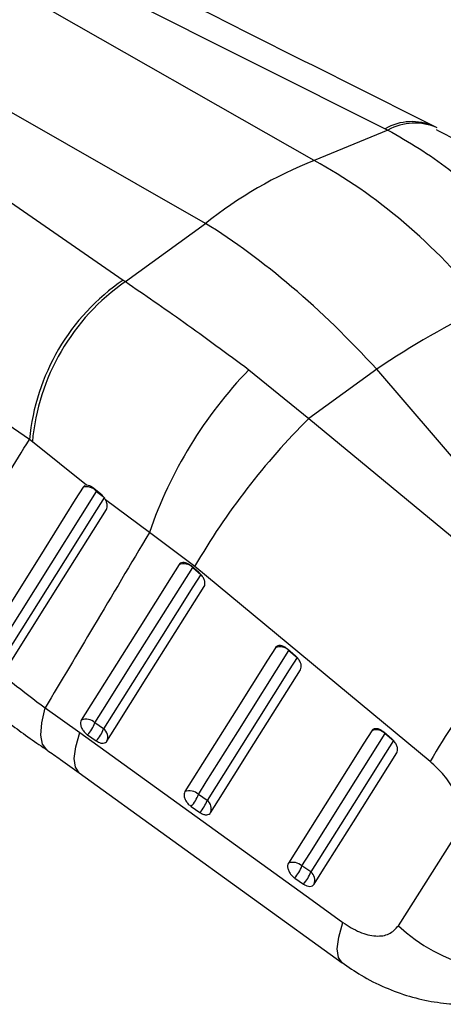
# Model space of a CAD drawing. Extents: x 35 to 288, y 10 to 210.
# Tile 3 of 37: x 131 to 147, y 10 to 48. Entities that reach past the tile are written whole.
import ezdxf

# ---------------------------------------------------------------- set-up
doc = ezdxf.new("R2010")
doc.units = 0
doc.header["$LTSCALE"] = 0.75
doc.layers.get('0').update_dxf_attribs({"linetype": 'CONTINUOUS'})

msp = doc.modelspace()

# ---------------------------------------------------------------- linework, layer by layer
at = {"color": 7, "linetype": 'CONTINUOUS'}
for p, q in [((116.2776, 58.3868), (145.0846, 43.9519)), ((142.342, 42.7161), (115.3118, 58.1561)), ((138.141, 40.2909), (111.1108, 55.7309)), ((110.4211, 55.0059), (134.9534, 38.1033)), ((145.189, 43.8994), (142.342, 42.7161)), ((145.0846, 43.9519), (145.189, 43.8994)), ((147.0875, 43.9853), (146.9623, 44.0488)), ((135.0428, 38.0421), (138.141, 40.2909)), ((134.9534, 38.1033), (135.0428, 38.0421)), ((139.8142, 34.6399), (142.1308, 32.7567)), ((144.754, 34.6607), (142.1308, 32.7567)), ((152.422, 25.7331), (144.754, 34.6607)), ((131.331, 31.9451), (129.2606, 33.3642)), ((142.1308, 32.7567), (151.2315, 25.2288)), ((131.4436, 31.8525), (131.331, 31.9451)), ((133.534, 30.18), (131.4436, 31.8525)), ((133.466, 30.1617), (133.4047, 30.1043)), ((133.534, 30.18), (133.4988, 30.1705)), ((134.0769, 29.8514), (133.7627, 30.0933)), ((135.9692, 28.3488), (134.2763, 29.607)), ((137.7182, 27.0356), (135.9692, 28.3488)), ((137.8981, 26.789), (137.5842, 27.0595)), ((146.818, 19.5074), (137.7182, 27.0356)), ((137.6411, 27.0039), (137.955, 26.7333)), ((141.6214, 23.5798), (141.3075, 23.8503)), ((141.3645, 23.7947), (141.6784, 23.5241)), ((131.9395, 21.5748), (133.2831, 20.6276)), ((134.198, 20.7668), (133.8605, 20.9999)), ((145.3446, 20.3705), (145.0307, 20.641)), ((145.0877, 20.5854), (145.4016, 20.3149)), ((133.5793, 20.5335), (133.9168, 20.3004)), ((133.252, 19.0733), (143.4187, 11.7297)), ((138.2011, 18.0015), (137.8637, 18.2346)), ((137.5825, 17.7682), (137.9199, 17.5351)), ((145.5933, 13.1587), (147.8886, 16.7738)), ((142.2043, 15.2363), (141.8669, 15.4694)), ((141.5857, 15.0029), (141.9232, 14.7698))]:
    msp.add_line(p, q, dxfattribs=at)
at = {"color": 8, "linetype": 'CONTINUOUS'}
for q in [(133.9299, 29.972), (134.1858, 29.7428)]:
    msp.add_line((133.9246, 29.9416), q, dxfattribs=at)
at = {"color": 7, "linetype": 'CONTINUOUS', "flags": 128}
for points in [[(133.4047, 30.1043), (133.1044, 29.6255), (131.8948, 27.6973), (129.5287, 23.9247)], [(130.0481, 23.7585), (130.3504, 24.2407), (131.5598, 26.1699), (133.9246, 29.9416)], [(134.2284, 29.7104), (133.9258, 29.2279), (132.7154, 27.2982), (130.347, 23.5217)], [(130.4205, 23.0513), (130.7187, 23.5262), (131.93, 25.4556), (134.3062, 29.2398)], [(137.1151, 27.1105), (136.8111, 26.6278), (135.5952, 24.6968), (133.3345, 21.1066)], [(133.8605, 20.9999), (134.1645, 21.4827), (135.3804, 23.4136), (137.6411, 27.0039)], [(137.955, 26.7333), (137.651, 26.2506), (136.4351, 24.3196), (134.198, 20.7668)], [(134.3289, 20.2935), (134.6328, 20.7762), (135.8487, 22.7072), (138.0858, 26.26)], [(140.8385, 23.9013), (140.5345, 23.4186), (139.3188, 21.4877), (137.3377, 18.3412)], [(137.8637, 18.2346), (138.1676, 18.7173), (139.3834, 20.6482), (141.3645, 23.7947)], [(141.6784, 23.5241), (141.3744, 23.0414), (140.1587, 21.1106), (138.2011, 18.0015)], [(138.332, 17.5282), (138.636, 18.0109), (139.8517, 19.9417), (141.8092, 23.0508)], [(133.2831, 20.6276), (142.2557, 14.1457), (143.4497, 13.2831)], [(144.5617, 20.6921), (144.2578, 20.2094), (143.0423, 18.2787), (141.3408, 15.5759)], [(141.8669, 15.4694), (142.1708, 15.952), (143.3863, 17.8827), (145.0877, 20.5854)], [(145.4016, 20.3149), (145.0977, 19.8322), (143.8823, 17.9015), (142.2043, 15.2363)], [(142.3353, 14.7629), (142.6391, 15.2456), (143.8545, 17.1763), (145.5324, 19.8415)]]:
    msp.add_lwpolyline(points, dxfattribs=at)
at = {"color": 8, "linetype": 'CONTINUOUS', "flags": 128}
for points in [[(132.028, 19.9359), (132.0042, 19.9523), (131.8397, 20.1761), (131.7733, 20.5284), (131.8069, 20.9991), (131.9395, 21.5748)], [(133.2517, 19.0728), (133.2513, 19.0731), (133.1069, 19.2798), (133.0637, 19.6149), (133.123, 20.0685), (133.2831, 20.6276)], [(143.4174, 11.7301), (143.2738, 11.936), (143.2306, 12.2709), (143.2898, 12.7243), (143.4497, 13.2831)]]:
    msp.add_lwpolyline(points, dxfattribs=at)
at = {"color": 8, "linetype": 'CONTINUOUS'}
for centre, radius, start, end in [((146.1213, 42.1124), 2.1115, 66.5103, 119.40388), ((146.2253, 42.0292), 2.1381, 66.00966, 118.99106)]:
    msp.add_arc(centre, radius, start, end, dxfattribs=at)
at = {"color": 7, "linetype": 'CONTINUOUS'}
for centre, radius, start, end in [((148.15, 27.804), 16.0033, 111.28018, 128.71444), ((139.7137, 31.1587), 8.4195, 124.42922, 174.64038), ((139.864, 31.0974), 8.4542, 124.7692, 174.87572), ((165.0388, 4.3798), 36.4473, 116.17697, 123.81765), ((152.0748, 22.8257), 17.0264, 136.0624, 161.07171), ((161.6559, 13.1347), 27.6813, 134.85802, 149.85561), ((133.5298, 29.5921), 0.5273, 41.51454, 103.72465), ((137.2938, 26.6414), 0.502, 46.22196, 110.84999), ((170.7447, 5.6129), 27.6685, 134.84962, 149.85576), ((141.0172, 23.4322), 0.502, 46.22193, 110.85149), ((133.5132, 20.6375), 0.502, 46.22647, 110.85728), ((132.5489, 21.4727), 1.3942, 317.65049, 340.17799), ((132.8862, 21.2397), 1.3945, 317.65179, 340.17555), ((133.9614, 20.4466), 0.3981, 337.37735, 53.53574), ((144.7404, 20.2229), 0.502, 46.22204, 110.85338), ((137.5164, 17.8722), 0.502, 46.22826, 110.86086), ((136.5521, 18.7074), 1.3942, 317.6513, 340.17881), ((136.8895, 18.4743), 1.3942, 317.65162, 340.17896), ((137.9645, 17.6813), 0.3981, 337.37837, 53.5363), ((141.5196, 15.1069), 0.502, 46.23202, 110.86607), ((140.5555, 15.9419), 1.394, 317.65229, 340.18331), ((140.8929, 15.7088), 1.394, 317.65283, 340.18362), ((141.9677, 14.916), 0.3982, 337.381, 53.5376), ((150.0077, 17.8458), 6.4386, 226.71586, 285.30433)]:
    msp.add_arc(centre, radius, start, end, dxfattribs=at)
for major_axis, ratio, start_param, end_param in [((-8.424, 18.9395), 0.6737472, 5.0974809, 5.5656683), ((-11.8851, 16.9815), 0.4686416, 4.9856667, 5.4538542)]:
    msp.add_ellipse((140.2987, 24.7145), major_axis=major_axis, ratio=ratio, start_param=start_param, end_param=end_param, dxfattribs=at)
for points, knots in [([(146.9623, 44.0493), (145.0481, 45.008), (135.5171, 49.7814), (125.9912, 54.557), (118.3784, 58.3734)], [0, 0, 0, 0, 0.2008314, 1, 1, 1, 1]), ([(145.189, 43.8994), (145.9969, 43.4343), (147.6381, 42.4895), (148.984, 41.0559), (149.6674, 40.328)], [0, 0, 0, 0, 0.4922791, 1, 1, 1, 1]), ([(152.13, 39.7809), (151.8754, 40.0898), (151.3044, 40.7825), (150.2937, 41.747), (149.1252, 42.6817), (148.0429, 43.4117), (147.3292, 43.7763), (147.0611, 43.9132)], [0, 0, 0, 0, 0.1806534, 0.4052597, 0.6324166, 0.8619785, 1, 1, 1, 1]), ([(135.0428, 38.0421), (135.7814, 37.537), (137.2818, 36.5109), (138.9614, 35.2699), (139.8142, 34.6399)], [0, 0, 0, 0, 0.4922791, 1, 1, 1, 1]), ([(127.327, 25.4778), (128.1011, 26.7267), (129.4362, 28.8811), (130.7703, 31.0384), (131.331, 31.9451)], [0, 0, 0, 0, 0.5797187, 1, 1, 1, 1]), ([(133.7627, 30.0933), (133.7285, 30.1162), (133.6575, 30.1637), (133.5796, 30.1813), (133.5408, 30.1802), (133.534, 30.18)], [0, 0, 0, 0, 0.4349732, 0.9007421, 1, 1, 1, 1]), ([(134.2763, 29.607), (134.2516, 29.6494), (134.2022, 29.7344), (134.1263, 29.8122), (134.0837, 29.846), (134.0769, 29.8514)], [0, 0, 0, 0, 0.4572669, 0.9144463, 1, 1, 1, 1]), ([(134.3062, 29.2398), (134.3188, 29.2677), (134.3447, 29.3252), (134.3381, 29.4452), (134.3074, 29.5436), (134.2812, 29.597), (134.2763, 29.607)], [0, 0, 0, 0, 0.2976304, 0.6126097, 0.9272874, 1, 1, 1, 1]), ([(135.9692, 28.3488), (135.2494, 27.1405), (133.9051, 24.8834), (132.5631, 22.6244), (131.9395, 21.5748)], [0, 0, 0, 0, 0.53537902, 1, 1, 1, 1]), ([(137.5842, 27.0595), (137.5523, 27.0842), (137.4819, 27.1388), (137.365, 27.1873), (137.2515, 27.1985), (137.1643, 27.1708), (137.13, 27.1288), (137.1151, 27.1105)], [0, 0, 0, 0, 0.1801817, 0.3975024, 0.6148174, 0.8321292, 1, 1, 1, 1]), ([(138.0858, 26.26), (138.0861, 26.2604), (138.1027, 26.287), (138.123, 26.3514), (138.1119, 26.4697), (138.0607, 26.5966), (137.9846, 26.7076), (137.9233, 26.7652), (137.8981, 26.789)], [0, 0, 0, 0, 0.0030802, 0.2151735, 0.427266, 0.6393587, 0.85145, 1, 1, 1, 1]), ([(127.327, 25.4778), (128.0209, 24.8182), (129.4243, 23.4839), (131.0949, 22.2159), (131.9395, 21.5748)], [0, 0, 0, 0, 0.4943865, 1, 1, 1, 1]), ([(141.3075, 23.8503), (141.2756, 23.875), (141.2052, 23.9296), (141.0883, 23.9781), (140.9749, 23.9893), (140.8876, 23.9616), (140.8534, 23.9196), (140.8385, 23.9013)], [0, 0, 0, 0, 0.1801916, 0.3975088, 0.614821, 0.8321416, 1, 1, 1, 1]), ([(141.8092, 23.0508), (141.8221, 23.0802), (141.8478, 23.1391), (141.8353, 23.2591), (141.7852, 23.3854), (141.7089, 23.4974), (141.6471, 23.5555), (141.6214, 23.5798)], [0, 0, 0, 0, 0.2120944, 0.4241914, 0.6362886, 0.8483915, 1, 1, 1, 1]), ([(127.9493, 23.0978), (128.3178, 22.7792), (129.0825, 22.118), (130.3437, 21.137), (131.3378, 20.3988), (131.918, 20.0111), (132.0288, 19.937)], [0, 0, 0, 0, 0.2960502, 0.6143546, 0.9263425, 1, 1, 1, 1]), ([(133.3345, 21.1066), (133.3219, 21.0781), (133.2963, 21.0204), (133.3074, 20.9024), (133.3562, 20.7757), (133.4402, 20.6532), (133.5216, 20.5748), (133.5699, 20.5402), (133.5793, 20.5335)], [0, 0, 0, 0, 0.18582513, 0.37779227, 0.56976154, 0.76172369, 0.95369736, 1, 1, 1, 1]), ([(145.0307, 20.641), (144.9988, 20.6658), (144.9285, 20.7203), (144.8115, 20.7688), (144.6981, 20.78), (144.6108, 20.7524), (144.5766, 20.7104), (144.5617, 20.6921)], [0, 0, 0, 0, 0.1802023, 0.3975156, 0.6148372, 0.8321478, 1, 1, 1, 1]), ([(133.9168, 20.3004), (133.9462, 20.2821), (134.0156, 20.2391), (134.1267, 20.2071), (134.2331, 20.213), (134.2978, 20.2502), (134.3223, 20.2843), (134.3289, 20.2935)], [0, 0, 0, 0, 0.1794509, 0.4229291, 0.6663882, 0.9098667, 1, 1, 1, 1]), ([(145.5324, 19.8415), (145.5448, 19.8692), (145.5702, 19.9263), (145.5601, 20.0433), (145.5119, 20.1695), (145.4356, 20.2842), (145.3721, 20.3443), (145.3446, 20.3705)], [0, 0, 0, 0, 0.2010789, 0.4131629, 0.6252496, 0.8373284, 1, 1, 1, 1]), ([(132.0153, 19.9408), (132.188, 19.8235), (132.602, 19.5422), (133.0103, 19.2394), (133.2482, 19.0629)], [0, 0, 0, 0, 0.417175, 1, 1, 1, 1]), ([(147.8886, 16.7738), (147.9518, 16.9152), (148.0784, 17.1982), (148.0198, 17.775), (147.7785, 18.386), (147.3708, 18.9981), (147.0049, 19.3352), (146.818, 19.5074)], [0, 0, 0, 0, 0.1973257, 0.3948326, 0.5898821, 0.7904986, 1, 1, 1, 1]), ([(137.3377, 18.3412), (137.3251, 18.3128), (137.2995, 18.2551), (137.3106, 18.1371), (137.3593, 18.0103), (137.4433, 17.8879), (137.5248, 17.8095), (137.5731, 17.7749), (137.5825, 17.7682)], [0, 0, 0, 0, 0.1858191, 0.3777884, 0.5697566, 0.7617287, 0.9536964, 1, 1, 1, 1]), ([(137.9199, 17.5351), (137.9493, 17.5168), (138.0187, 17.4738), (138.1297, 17.4418), (138.2361, 17.4476), (138.3009, 17.4848), (138.3254, 17.5189), (138.332, 17.5282)], [0, 0, 0, 0, 0.179198, 0.4226629, 0.6661324, 0.9095912, 1, 1, 1, 1]), ([(141.3408, 15.5759), (141.3283, 15.5476), (141.3027, 15.4899), (141.3138, 15.372), (141.3624, 15.2453), (141.4464, 15.1228), (141.5279, 15.0443), (141.5762, 15.0097), (141.5857, 15.0029)], [0, 0, 0, 0, 0.1855048, 0.37747553, 0.56944607, 0.76141658, 0.95338708, 1, 1, 1, 1]), ([(141.9232, 14.7698), (141.9279, 14.7666), (141.9718, 14.7368), (142.0593, 14.6938), (142.1758, 14.6739), (142.2755, 14.6943), (142.3155, 14.7402), (142.3353, 14.7629)], [0, 0, 0, 0, 0.0290844, 0.2726888, 0.5162869, 0.7598955, 1, 1, 1, 1]), ([(143.4497, 13.2831), (143.6638, 13.1475), (144.0926, 12.876), (144.7233, 12.7309), (145.2699, 12.8014), (145.4837, 13.0377), (145.5933, 13.1587)], [0, 0, 0, 0, 0.2534138, 0.50737034, 0.74764423, 1, 1, 1, 1]), ([(143.4225, 11.7367), (143.6634, 11.5684), (144.1899, 11.2007), (145.0647, 10.7643), (146.0128, 10.4162), (146.9694, 10.2005), (147.928, 10.1079), (148.8695, 10.1582), (149.512, 10.2438), (149.8234, 10.3467), (149.8396, 10.3521)], [0, 0, 0, 0, 0.1287122, 0.2813419, 0.4299955, 0.5747567, 0.7155208, 0.8550182, 0.9924618, 1, 1, 1, 1])]:
    msp.add_open_spline(points, degree=3, knots=knots, dxfattribs=at)

doc.saveas('drawing.dxf')
